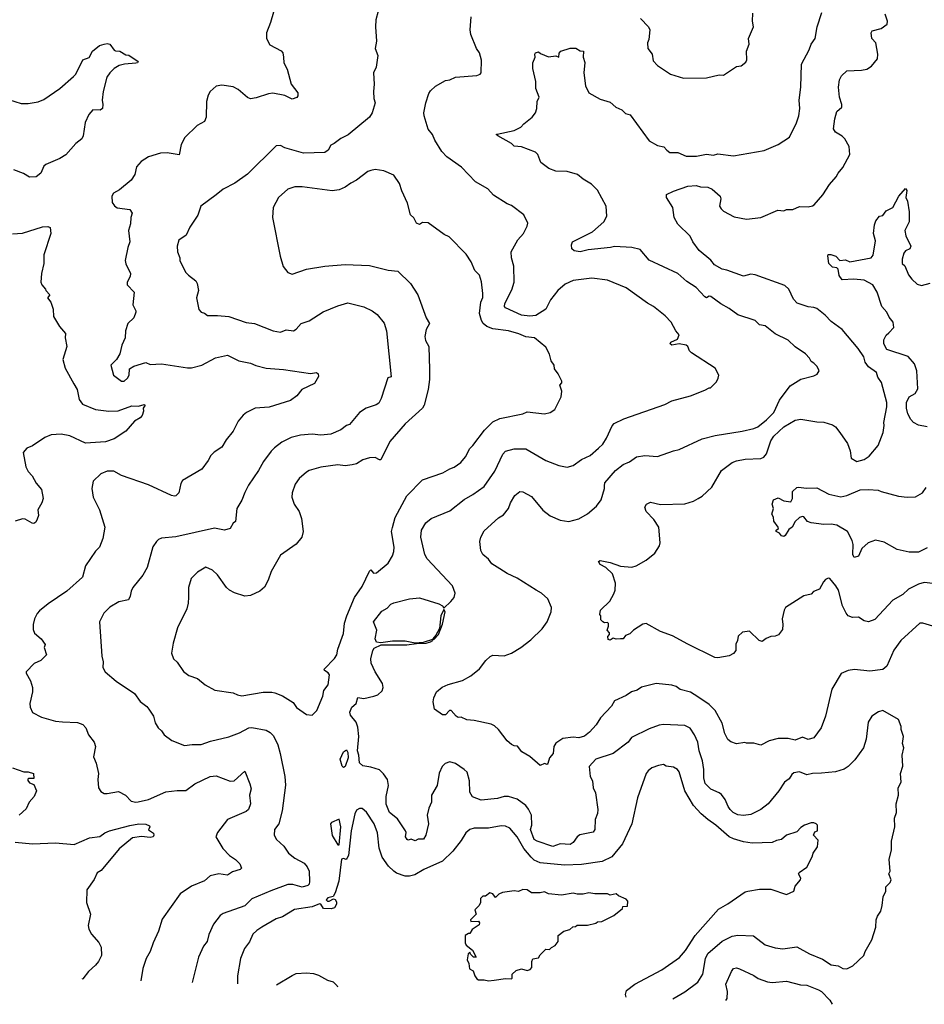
# Model space of a CAD drawing. Extents: x 1603745 to 1745082, y 385868 to 533966.
# Tile 214 of 256: x 1668096 to 1674405, y 387526 to 394396. Entities that reach past the tile are written whole.
import ezdxf

# ---------------------------------------------------------------- set-up
doc = ezdxf.new("R2010")
doc.units = 0

msp = doc.modelspace()

# ---------------------------------------------------------------- linework, layer by layer
at = {"layer": '0CON20XD'}
for points in [[(1669883.3, 394505), (1669846.2, 394375), (1669816.7, 394305), (1669816.7, 394265), (1669840.5, 394220.5), (1669919.3, 394179.3), (1669930, 394165), (1669936.2, 394135), (1669938.8, 394095), (1669960.9, 394050.9), (1669989.4, 393945), (1670036.2, 393885), (1670036.4, 393863.6), (1670028.3, 393851.7), (1669995, 393842), (1669945, 393865.7), (1669862.2, 393882.2), (1669831.8, 393878.2), (1669745, 393849.4), (1669705, 393844.5), (1669685, 393853.6), (1669619.2, 393909.2), (1669585, 393927.3), (1669505, 393938.8), (1669467, 393933), (1669424.8, 393895.2), (1669410.2, 393869.8), (1669399.3, 393825), (1669396.5, 393715), (1669385.8, 393684.2), (1669332.7, 393657.3), (1669247, 393573), (1669222.5, 393525), (1669207.1, 393452.9), (1669125, 393465.7), (1669076.8, 393463.2), (1668995, 393438.6), (1668943.4, 393406.6), (1668911.1, 393368.9), (1668899.2, 393315), (1668872.5, 393275), (1668792.3, 393207.7), (1668750, 393185), (1668737.5, 393165), (1668740.7, 393120.7), (1668757, 393097), (1668775, 393083.3), (1668865, 393071.2), (1668881.2, 393045), (1668872, 393015), (1668869.7, 392970.3), (1668855.7, 392925), (1668864.4, 392845), (1668850, 392805), (1668831.1, 392715), (1668835, 392693.3), (1668867.5, 392625), (1668865.8, 392604.2), (1668845.8, 392565), (1668845.8, 392545.8), (1668893.8, 392495), (1668885.9, 392405.9), (1668906.2, 392365), (1668906.1, 392353.9), (1668892.5, 392315), (1668850, 392275), (1668834, 392225), (1668832, 392175), (1668808, 392125), (1668793.8, 392065), (1668772, 392025), (1668732, 391985), (1668751.2, 391915), (1668805, 391874.2), (1668825, 391874.2), (1668848, 391895), (1668860, 391915), (1668860.7, 391959.3), (1668892.7, 391977.3), (1668975, 392004.2), (1669005, 391990), (1669085, 391994.2), (1669265, 391965.8), (1669295, 391965.8), (1669365, 391984.3), (1669462.6, 392037.4), (1669545, 392055.5), (1669625, 392015.6), (1669705, 391999.4), (1669741.7, 391981.7), (1669815, 391964.3), (1669935, 391955.6), (1670125, 391928), (1670165, 391934), (1670177.5, 391925), (1670179.4, 391905), (1670151.7, 391858.3), (1670063.3, 391815), (1670027.7, 391772.3), (1669985, 391739.2), (1669835, 391693.1), (1669737.5, 391685), (1669678.8, 391655), (1669654.6, 391635.4), (1669620, 391595), (1669585, 391523.8), (1669535.8, 391465), (1669505, 391413.3), (1669452.1, 391377.9), (1669428.8, 391355), (1669410.5, 391319.5), (1669365, 391260), (1669230.5, 391179.5), (1669219.5, 391160.5), (1669206.2, 391095), (1669185, 391073.3), (1669175, 391070), (1669155, 391076.2), (1668995, 391149.4), (1668805, 391214.3), (1668752.5, 391245), (1668705, 391245.6), (1668662.4, 391227.6), (1668608.8, 391175), (1668600, 391125), (1668607.5, 391065), (1668652.9, 390975)], [(1670595.6, 394454.4), (1670580, 394395), (1670578.1, 394345), (1670584.1, 394245.9), (1670576.2, 394195), (1670593.3, 394145), (1670581.2, 394065), (1670563.9, 394023.9), (1670568.6, 393945), (1670562.5, 393895), (1670566.2, 393845), (1670576, 393815), (1670554.4, 393745.6), (1670536, 393715), (1670386.9, 393593.1), (1670335, 393567.5), (1670288.8, 393531.2), (1670265, 393521.2), (1670247.1, 393485), (1670225, 393470), (1670075, 393464.3), (1669945, 393500.8), (1669915, 393518.6), (1669885, 393514.4), (1669685, 393318.6), (1669596.2, 393255), (1669515, 393214), (1669465.5, 393174.5), (1669358.8, 393095), (1669337.7, 393032.3), (1669281.7, 392948.3), (1669257, 392893), (1669205, 392857.5), (1669193.3, 392815), (1669196.2, 392775), (1669213.3, 392735), (1669212.5, 392715), (1669253.3, 392635), (1669272.3, 392612.3), (1669323.9, 392573.9), (1669334.1, 392554.1), (1669343.3, 392505), (1669328.8, 392455), (1669345, 392372.5), (1669362.5, 392355), (1669385, 392347.5), (1669405, 392331.2), (1669475, 392332), (1669555, 392324), (1669675, 392282.9), (1669732.5, 392275), (1669864.4, 392224.4), (1669915, 392215.8), (1669955, 392232), (1670005, 392225.8), (1670025, 392236), (1670060, 392275), (1670115, 392294), (1670213.3, 392356.7), (1670315, 392399.4), (1670385, 392419.4), (1670495, 392393.1), (1670554.5, 392364.5), (1670588, 392338), (1670637.9, 392277.9), (1670653.9, 392225), (1670685.8, 391904.2), (1670662.3, 391897.7), (1670617.8, 391752.2), (1670600.2, 391719.7), (1670582.1, 391707.9), (1670513.3, 391685), (1670465.9, 391654.1), (1670395, 391570), (1670375, 391563.8), (1670335.4, 391534.6), (1670265, 391504.4), (1670195, 391497.5), (1670135, 391504.3), (1670055, 391497.5), (1669989.3, 391479.3), (1669925, 391447.5), (1669872.6, 391407.4), (1669848.8, 391385), (1669797, 391313), (1669760.9, 391249.1), (1669691.3, 391148.7), (1669665, 391096.7), (1669645, 391043.3), (1669610.8, 390985), (1669600, 390895), (1669585, 390882.5), (1669564.2, 390845.8), (1669525, 390834.2), (1669455, 390847.1), (1669185, 390786.9), (1669085, 390777.1), (1669065, 390768.8), (1669048.8, 390755), (1669023.4, 390716.6), (1668985.7, 390574.3), (1668955, 390520), (1668883.8, 390435), (1668872.5, 390407.5), (1668867, 390373), (1668855, 390348.8), (1668786.8, 390333.2), (1668725, 390297.5), (1668682, 390255), (1668652.5, 390195), (1668668.1, 389955), (1668678.6, 389915), (1668676.2, 389875), (1668691.2, 389845), (1668769.7, 389779.7), (1668896, 389695), (1668935, 389638.8), (1668982.7, 389602.7), (1668996.2, 389585), (1669028.8, 389535), (1669040.5, 389490.5), (1669061.2, 389455), (1669084.3, 389434.3), (1669103.3, 389405), (1669155.8, 389365.8), (1669245, 389330.6), (1669298.3, 389338.3), (1669361.7, 389338.3), (1669427.4, 389362.6), (1669555, 389391.9), (1669629.3, 389420.7), (1669695, 389454.3), (1669715, 389457.1), (1669815, 389438.1), (1669842.4, 389422.4), (1669865, 389400), (1669895.7, 389335), (1669911.4, 389275), (1669944.5, 389115), (1669950, 389055), (1669925.7, 388875), (1669902.5, 388785), (1669873.1, 388745), (1669870, 388705), (1669886, 388675), (1669938.6, 388628.6), (1669969.5, 388579.5), (1670014, 388545), (1670079.5, 388509.5), (1670101.1, 388485), (1670115.6, 388455), (1670116.8, 388383.2), (1670114, 388365), (1670105.3, 388354.7), (1670065, 388344), (1670001.3, 388361.3), (1669965, 388362.7), (1669847.6, 388317.6), (1669715, 388260.5), (1669665, 388212.9), (1669515, 388159.4), (1669495, 388146), (1669447.5, 388085), (1669415, 388012.5), (1669402.9, 387965), (1669378.9, 387931.1), (1669343.1, 387855), (1669299, 387678.4)], [(1672651.4, 387564.8), (1672735, 387612.7), (1672825, 387679.2), (1672860.5, 387735), (1672878, 387845), (1672895, 387879.4), (1672995, 387966.9), (1673065, 388000.5), (1673105, 388007.8), (1673214.5, 388004.5), (1673295, 387940.6), (1673365, 387918.6), (1673418.3, 387911.7), (1673515, 387926.4), (1673605, 387876.9), (1673695, 387840.6), (1673755, 387801.1), (1673804.1, 387794.1), (1673835.9, 387775.9), (1673865, 387773.8), (1673906.1, 387793.9), (1673982.5, 387865), (1673993.3, 387895), (1674038.8, 387975), (1674066.2, 388065), (1674070, 388115), (1674079.3, 388140.7), (1674102.5, 388175), (1674110, 388215), (1674118.8, 388275), (1674136.2, 388315), (1674136.7, 388345), (1674166.7, 388375), (1674173.8, 388395), (1674156.7, 388435), (1674166.7, 388455), (1674160, 388535), (1674176.1, 388603.9), (1674176.7, 388665), (1674198.8, 388765), (1674196.2, 388825), (1674211.2, 388865), (1674208.8, 388925), (1674226.1, 388983.9), (1674223.3, 389035), (1674243.8, 389075), (1674240, 389135), (1674256.1, 389186.1), (1674251.2, 389265), (1674262.5, 389315), (1674253.3, 389345), (1674260, 389395), (1674243.9, 389443.9), (1674243.8, 389465), (1674223.9, 389513.9), (1674115.8, 389575.8), (1674085, 389566), (1674040, 389535), (1674014, 389495), (1674000, 389375), (1673980.8, 389315), (1673919.4, 389230.6), (1673875, 389186), (1673845, 389166.2), (1673785, 389146.9), (1673689.1, 389139.1), (1673625, 389136.5), (1673585, 389126.5), (1673535, 389148.1), (1673495, 389140), (1673480.9, 389129.1), (1673462.1, 389097.9), (1673430, 389075), (1673390, 389015), (1673315.8, 388925), (1673265.8, 388884.2), (1673195, 388849.5), (1673145, 388843.8), (1673105, 388847.7), (1673070.8, 388865), (1673050.6, 388885), (1673036.5, 388905), (1673017.3, 388955), (1672989.9, 388989.9), (1672975, 389002.2), (1672916, 389026), (1672877.1, 389067.1), (1672866.2, 389105), (1672867.7, 389165), (1672858.5, 389225), (1672834.6, 389295), (1672825.4, 389355), (1672803.3, 389405), (1672771.5, 389451.5), (1672735, 389471.5), (1672585, 389478.9), (1672555, 389474.4), (1672485, 389447.8), (1672363.7, 389386.3), (1672338.6, 389355), (1672235.7, 389275), (1672113.3, 389236.7), (1672068, 389185), (1672074.2, 389115), (1672090, 389085), (1672096, 389035), (1672111.2, 389001.2), (1672128.1, 388885), (1672125, 388857.5), (1672108.6, 388815), (1672106.5, 388745), (1672094.4, 388725.6), (1672002.9, 388707.1), (1671984, 388695), (1671956.9, 388655), (1671935, 388639.6), (1671865.3, 388644.7), (1671815, 388627.5), (1671704, 388665), (1671685, 388675.8), (1671658.1, 388745), (1671668.5, 388775), (1671664.6, 388845), (1671645, 388886.9), (1671625, 388912.7), (1671565, 388957.8), (1671505, 388974.5), (1671475, 388975.4), (1671428.6, 388961.4), (1671315, 388950.5), (1671254, 388974), (1671234.4, 389005), (1671234, 389085), (1671216, 389145), (1671196.7, 389165), (1671135.5, 389205.5), (1671095, 389217.5), (1671062.5, 389205), (1671041.2, 389185), (1671021.7, 389138.3), (1671006.9, 389053.1), (1670967.1, 388985), (1670968.1, 388935), (1670948.6, 388895), (1670938.6, 388845), (1670946.5, 388785), (1670927.5, 388705), (1670912, 388678), (1670875, 388676.7), (1670855, 388666.7), (1670825, 388677.5), (1670805, 388670), (1670797.5, 388675), (1670787.5, 388695), (1670791.2, 388725), (1670786.2, 388735), (1670730.5, 388820.5), (1670674.7, 388865), (1670652.4, 388922.4), (1670650.9, 388975), (1670666.9, 389053.1), (1670660, 389095), (1670633.7, 389133.7), (1670605, 389160.8), (1670545, 389180), (1670489.1, 389189.1), (1670465, 389211.2), (1670460.4, 389265), (1670450.9, 389295), (1670461.5, 389395), (1670455, 389460), (1670443.6, 389493.6), (1670403.6, 389543.6), (1670399.5, 389565), (1670411.7, 389598.3), (1670442, 389625), (1670455, 389666.2), (1670495, 389658.9), (1670565.4, 389674.6), (1670594, 389685), (1670625, 389712.5), (1670630.8, 389735), (1670626, 389765), (1670574.5, 389844.5), (1670548.2, 389905), (1670545.6, 389935), (1670558.9, 389995), (1670568.3, 390011.7), (1670617.1, 390032.9), (1670795, 390033.5), (1670863.4, 390043.4), (1670930, 390045), (1670961.2, 390055), (1670976.2, 390065), (1670975, 390070), (1670909.5, 390050.5), (1670855, 390045.6), (1670785, 390060), (1670695, 390059.4), (1670615, 390046.9), (1670585, 390052.5), (1670574.4, 390075), (1670586.9, 390136.9), (1670563.8, 390195), (1670621.2, 390268.8), (1670659.8, 390290.2), (1670683.6, 390316.4), (1670704.2, 390325.8), (1670815, 390355.5), (1670885, 390362.9), (1671019.3, 390319.3), (1671044, 390305), (1671055, 390290), (1671103.8, 390335), (1671126.2, 390365), (1671133.8, 390395), (1671114, 390445), (1670938.1, 390635), (1670920.6, 390665), (1670913.4, 390693.4), (1670892.5, 390785), (1670898.6, 390835), (1670928, 390885), (1670965, 390914.2), (1671095, 390968.6), (1671195, 391047.1), (1671257, 391083), (1671335, 391139.4), (1671410.5, 391245), (1671466.2, 391365), (1671485, 391386.2), (1671545, 391402.5), (1671625, 391401.9), (1671765, 391320.8), (1671855, 391284.3), (1671915, 391274.3), (1671955, 391284.3), (1672013.6, 391326.4), (1672075, 391355.7), (1672133.7, 391406.3), (1672162.9, 391435), (1672189.4, 391475), (1672227.3, 391562.7), (1672242.7, 391577.3), (1672309.8, 391610.2), (1672595, 391710), (1672645, 391736), (1672775, 391772), (1672875, 391810), (1672905, 391827.5), (1672915, 391827.5), (1672955, 391870), (1672966.4, 391893.6), (1672972.5, 391915), (1672947.5, 391965), (1672781.7, 392071.7), (1672767.5, 392085), (1672756.7, 392115), (1672743.3, 392125), (1672695.9, 392134.1), (1672645, 392124), (1672633.6, 392133.6), (1672636.7, 392145), (1672682.7, 392167.3), (1672696.1, 392196.1), (1672671.2, 392225), (1672638.8, 392285), (1672598.3, 392328.3), (1672515.5, 392395.5), (1672475, 392418), (1672325, 392524), (1672195, 392577.1), (1672086.8, 392593.2), (1671955, 392575.6), (1671900.2, 392549.8), (1671849.2, 392505), (1671798.9, 392441.1), (1671764.4, 392375), (1671695, 392332), (1671652.7, 392327.3), (1671596.2, 392335), (1671485, 392384.4), (1671478.1, 392395), (1671480, 392415), (1671528.1, 392511.9), (1671543.4, 392565), (1671542.1, 392675), (1671525.5, 392735), (1671524.5, 392775), (1671569.6, 392860.4), (1671608.6, 392905), (1671636, 392955), (1671638.8, 392975), (1671611.2, 393035), (1671525, 393098.8), (1671495, 393110), (1671400.9, 393170.9), (1671361.2, 393215), (1671275, 393263.3), (1671176.2, 393366.2), (1671075, 393438), (1671040.8, 393475), (1670991.4, 393555), (1670975.7, 393595), (1670945, 393632.5), (1670917.3, 393725), (1670914.6, 393745), (1670927.7, 393815), (1670950, 393880), (1670960.6, 393899.4), (1670995, 393930.8), (1671065, 393971.2), (1671095, 393976.2), (1671135, 393994), (1671285, 394006.7), (1671306.7, 394015), (1671313.3, 394025), (1671316.4, 394113.6), (1671302, 394165), (1671282, 394195), (1671241.3, 394291.3), (1671237.1, 394325), (1671244.4, 394415)], [(1674464.5, 390164.5), (1674395, 390186), (1674375, 390184), (1674240.8, 390065), (1674192.6, 389997.4), (1674144.2, 389885), (1674115, 389861.4), (1674025, 389850), (1673917.7, 389862.3), (1673874.2, 389855.8), (1673825, 389833.8), (1673760.8, 389725), (1673715.8, 389535), (1673685.8, 389455), (1673635.5, 389384.5), (1673595, 389372.5), (1673555, 389389.2), (1673505, 389368.6), (1673455, 389379.2), (1673385, 389380), (1673322.5, 389365), (1673265, 389334), (1673215, 389348.8), (1673165, 389347.5), (1673152.5, 389352.5), (1673095, 389343.3), (1673055, 389356.2), (1673035, 389373.3), (1673014.5, 389414.5), (1672995, 389486.2), (1672945.4, 389575.4), (1672905, 389616.7), (1672825, 389671.1), (1672775, 389703.5), (1672701.2, 389721.2), (1672675, 389742.5), (1672645, 389752.9), (1672535, 389764.2), (1672432.4, 389737.6), (1672402.4, 389717.6), (1672363.2, 389706.8), (1672325, 389680), (1672245, 389643.8), (1672224, 389605), (1672145.7, 389524.3), (1672116.2, 389475), (1672070.8, 389425), (1672035, 389397.1), (1671995, 389384), (1671955, 389388.6), (1671885, 389381.4), (1671835, 389347.5), (1671821.2, 389325), (1671816.9, 389275), (1671790, 389245), (1671780, 389205), (1671775, 389200), (1671755, 389206.7), (1671725, 389191.2), (1671654.1, 389254.1), (1671597.3, 389287.3), (1671567.1, 389327.1), (1671545, 389328.8), (1671525, 389338.8), (1671496.7, 389365), (1671435, 389442), (1671408, 389468), (1671385, 389480), (1671265, 389505.7), (1671215, 389510), (1671175, 389528.8), (1671155, 389526.7), (1671140, 389535), (1671105, 389576.7), (1671093.9, 389576.1), (1671065, 389546.2), (1671045, 389546.2), (1670990, 389585), (1670980, 389635), (1670983.3, 389665), (1671003.6, 389706.4), (1671041.3, 389738.7), (1671085, 389757.5), (1671184.4, 389785.6), (1671241.7, 389818.3), (1671303.6, 389866.4), (1671346.2, 389925), (1671376.8, 389953.2), (1671395, 389960.8), (1671475, 389957.1), (1671525.5, 389974.5), (1671592, 390015), (1671661.1, 390068.9), (1671739.2, 390145), (1671775.7, 390195), (1671802.9, 390265), (1671805.7, 390295), (1671778.8, 390355), (1671735, 390393.3), (1671697.5, 390415), (1671565, 390498), (1671495, 390530.8), (1671443.4, 390563.4), (1671389.7, 390599.7), (1671365, 390631.2), (1671325, 390663.3), (1671311.7, 390691.7), (1671305.9, 390754.1), (1671312.9, 390785), (1671335, 390830), (1671435, 390918.8), (1671469.7, 390940.3), (1671506, 390985), (1671520, 391025), (1671548.6, 391075), (1671585, 391102.9), (1671605, 391102.5), (1671665, 391068), (1671744.5, 390974.5), (1671794.5, 390934.5), (1671865, 390902.5), (1671925, 390894.2), (1671995, 390912.5), (1672055, 390947.5), (1672119.7, 391000.3), (1672151.2, 391045), (1672175.5, 391124.5), (1672174.3, 391144.3), (1672176, 391165), (1672250.9, 391249.1), (1672305, 391291.4), (1672349.3, 391310.7), (1672397.5, 391345), (1672455, 391356), (1672545, 391348), (1672655, 391388), (1672695, 391396), (1672855, 391470.6), (1672945.6, 391494.4), (1673135, 391525.6), (1673215, 391543.1), (1673245, 391555.6), (1673305, 391603.5), (1673354.6, 391655), (1673395, 391740.6), (1673469.2, 391840.8), (1673545, 391886.7), (1673635, 391910), (1673657.7, 391922.3), (1673672.5, 391945), (1673656.7, 391975), (1673635, 391998.8), (1673615, 392010), (1673603.8, 392035), (1673576.2, 392065), (1673505, 392113.8), (1673455, 392160), (1673365, 392204), (1673295, 392258.8), (1673255, 392266.2), (1673225, 392296.2), (1673105, 392335.8), (1673045, 392380.8), (1672985, 392412.5), (1672916.7, 392465), (1672905, 392466), (1672885, 392456), (1672875, 392461.4), (1672815, 392526.9), (1672747.8, 392567.8), (1672685, 392624.2), (1672485, 392717.1), (1672422.4, 392792.4), (1672365, 392806.2), (1672243.6, 392813.6), (1672215.4, 392805.4), (1672061.1, 392788.9), (1672005, 392775.8), (1671962, 392782), (1671946.4, 392796.4), (1671943.3, 392825), (1671951.2, 392845), (1672092, 392915), (1672170.8, 392985), (1672191.2, 393025), (1672185.8, 393095), (1672125.5, 393205.5), (1672085, 393249.2), (1672025, 393284), (1671986.6, 393316.6), (1671914.2, 393335.8), (1671835, 393339.2), (1671787.3, 393357.3), (1671729.5, 393399.5), (1671710, 393455), (1671692.3, 393472.3), (1671595, 393508), (1671545, 393513.3), (1671525, 393532.5), (1671430, 393585), (1671420, 393595), (1671425, 393597.5), (1671545, 393622.5), (1671590, 393645), (1671611.4, 393668.6), (1671670, 393715), (1671693.3, 393745), (1671703.6, 393776.4), (1671704, 393825), (1671718, 393855), (1671696.2, 393915), (1671695.7, 393965), (1671674.4, 394055), (1671674.2, 394095.8), (1671690, 394135), (1671687.5, 394155), (1671692.5, 394165), (1671715, 394172.5), (1671729.3, 394159.3), (1671785, 394136.7), (1671835, 394142.5), (1671855, 394133.3), (1671858.3, 394161.7), (1671870, 394175), (1671935, 394196.7), (1671975, 394197.5), (1672005, 394177.5), (1672027.5, 394175), (1672026.2, 394135), (1672037.3, 394097.3), (1672030, 394025), (1672041.2, 393935), (1672065.8, 393885.8), (1672145, 393840), (1672215, 393821.2), (1672254.3, 393784.3), (1672295, 393766), (1672322.1, 393742.1), (1672352.5, 393732.5), (1672485, 393550), (1672545, 393517.5), (1672588.3, 393508.3), (1672610, 393485), (1672630, 393470), (1672685, 393470), (1672745, 393444.3), (1672815.7, 393444.3), (1672885, 393457.5), (1672935, 393451.4), (1672965, 393460), (1673075, 393446.2), (1673287, 393483), (1673385.9, 393524.1), (1673464.2, 393575.8), (1673513.8, 393675), (1673530, 393725), (1673536, 393775), (1673532, 393835), (1673544.2, 393925), (1673547.5, 394085), (1673601.2, 394185), (1673616.2, 394225), (1673643.8, 394265), (1673658, 394345), (1673691.2, 394445)], [(1674465, 390460.8), (1674405, 390469.2), (1674365, 390457.5), (1674295, 390423.1), (1674255.4, 390384.6), (1674185, 390344.3), (1674060.3, 390209.7), (1674015, 390193.8), (1673985, 390200.8), (1673945, 390227.5), (1673904.2, 390224.2), (1673875, 390236), (1673859.2, 390255), (1673834.4, 390305), (1673807.1, 390415), (1673787.5, 390445), (1673745.7, 390495.7), (1673735, 390500), (1673715, 390490), (1673702.5, 390472.5), (1673675, 390421.2), (1673632.5, 390405), (1673615, 390387.5), (1673565, 390376), (1673438, 390295), (1673427.5, 390275), (1673414, 390215), (1673418.8, 390175), (1673415, 390140), (1673387.3, 390102.7), (1673365, 390093.8), (1673335, 390092.5), (1673301.7, 390078.3), (1673275, 390056.7), (1673253.3, 390065), (1673185, 390130), (1673136.7, 390123.3), (1673106.7, 390095), (1673102.5, 390065), (1673090.7, 390039.3), (1673090, 389995), (1673075, 389972.5), (1673045, 389957.5), (1672965, 389943.3), (1672945, 389946.2), (1672755, 390037.5), (1672647.7, 390097.7), (1672565, 390126.2), (1672465, 390183.3), (1672441.7, 390178.3), (1672376.7, 390135), (1672350.5, 390109.5), (1672322, 390098), (1672305, 390076.7), (1672285, 390076.7), (1672255, 390073.8), (1672235, 390080), (1672215, 390067.5), (1672200.7, 390070.7), (1672198.3, 390091.7), (1672210, 390105), (1672208.3, 390118.3), (1672192.5, 390135), (1672202.5, 390165), (1672201.7, 390181.7), (1672195, 390190), (1672175, 390187.5), (1672163.3, 390193.3), (1672148.3, 390208.3), (1672150, 390235), (1672142.5, 390245), (1672146.7, 390275), (1672211.3, 390338.7), (1672240.6, 390389.4), (1672248.6, 390415), (1672250.6, 390465), (1672230, 390530), (1672184.4, 390574.4), (1672143.8, 390595), (1672132.5, 390615), (1672145, 390622.5), (1672215, 390607.5), (1672285, 390582.5), (1672365, 390575.8), (1672395, 390584), (1672465, 390624.2), (1672525, 390673.8), (1672558, 390725), (1672562.5, 390745), (1672553.8, 390855), (1672518.3, 390908.3), (1672466, 390965), (1672456.7, 390995), (1672466.7, 391015), (1672495, 391030), (1672565, 391013.1), (1672735, 391018.6), (1672795, 391035.8), (1672826.7, 391055), (1672855, 391070), (1672922.5, 391135), (1672990.2, 391249.8), (1673065.8, 391305), (1673095, 391317.9), (1673155, 391330), (1673265, 391333.5), (1673286, 391344), (1673305, 391365.8), (1673333.7, 391456.3), (1673355, 391490), (1673425, 391555.5), (1673505, 391600.6), (1673545, 391609.2), (1673655, 391588.8), (1673705, 391588), (1673765, 391568.8), (1673785, 391553.8), (1673816, 391515), (1673868.3, 391438.3), (1673887, 391387), (1673896, 391336), (1673935, 391313.8), (1673985, 391326.7), (1674020.5, 391349.5), (1674084.3, 391425.7), (1674119.2, 391515), (1674124.2, 391565), (1674122.5, 391585), (1674143.3, 391695), (1674143.3, 391725), (1674106.7, 391865), (1674082, 391902), (1674071.4, 391935), (1674015, 391973.5), (1673992.7, 392005), (1673982.8, 392042.8), (1673942.6, 392102.6), (1673832, 392235), (1673755, 392290.6), (1673712.9, 392335), (1673655, 392380), (1673635, 392388.1), (1673595, 392391.1), (1673518.7, 392418.7), (1673492.5, 392445), (1673460, 392515), (1673431.4, 392541.4), (1673225, 392614.4), (1673195, 392619.5), (1673145, 392606.9), (1673027.7, 392647.7), (1672995, 392655.6), (1672940.8, 392685), (1672917, 392717), (1672835.7, 392785), (1672791.2, 392845), (1672771.2, 392885), (1672685, 392970), (1672660.8, 393015), (1672650, 393085), (1672606.2, 393155), (1672607.5, 393175), (1672655, 393199.2), (1672755, 393234.4), (1672815, 393238.8), (1672845, 393228.8), (1672895, 393226), (1672925, 393214), (1672981.2, 393165), (1672985.9, 393145.9), (1672977.5, 393095), (1672987.5, 393075), (1673005, 393059.2), (1673079.7, 393019.7), (1673165, 393004.4), (1673265.6, 393014.4), (1673383.6, 393066.4), (1673425, 393061.2), (1673445, 393071.2), (1673487.9, 393072.1), (1673535, 393093.3), (1673595, 393090), (1673625, 393096.2), (1673636.7, 393105), (1673697.4, 393172.6), (1673744.2, 393245), (1673790.7, 393299.3), (1673803.1, 393325), (1673836, 393364), (1673886.7, 393455), (1673880.3, 393510.3), (1673851.2, 393565), (1673833, 393583), (1673785, 393610), (1673770.8, 393635), (1673780, 393705), (1673793.8, 393755), (1673830, 393785), (1673830, 393805), (1673814.1, 393854.1), (1673806, 393925), (1673814.2, 393975.8), (1673827.5, 394005), (1673865, 394038), (1673967, 394043), (1674005, 394051.2), (1674037.7, 394072.3), (1674078.1, 394121.9), (1674082, 394155), (1674066, 394235), (1674040, 394265), (1674033.3, 394305), (1674042.5, 394317.5), (1674105, 394334.4), (1674145.6, 394365), (1674147.8, 394385), (1674131.2, 394435)], [(1672425, 394403.8), (1672482, 394345), (1672490, 394325), (1672483, 394257), (1672473.8, 394235), (1672477.5, 394195), (1672505.9, 394155.9), (1672515, 394107.5), (1672545, 394076.7), (1672635, 394016.2), (1672725, 393988.8), (1672885, 393989.2), (1672975, 394010), (1673005, 394007.5), (1673095, 394070), (1673127, 394073), (1673160.7, 394099.3), (1673168, 394115), (1673163.9, 394176.1), (1673183.3, 394225), (1673178.8, 394265), (1673213.3, 394345), (1673206, 394385), (1673208.3, 394441.7)], [(1667972.4, 393852.4), (1668105, 393811.5), (1668155, 393810.6), (1668225, 393821.4), (1668265, 393838.6), (1668375, 393915.6), (1668471.7, 393998.3), (1668486.9, 394015), (1668535, 394116.7), (1668579.2, 394130.8), (1668604.1, 394175.9), (1668653.5, 394216.5), (1668685, 394225.5), (1668705, 394229.6), (1668725.5, 394225.5), (1668755, 394183.3), (1668765, 394177.5), (1668795, 394176.7), (1668835, 394151.2), (1668857.7, 394147.7), (1668922.5, 394105), (1668917.5, 394095), (1668905, 394091.2), (1668825.7, 394085.7), (1668788.8, 394075), (1668755, 394055.6), (1668723.5, 394025), (1668704.5, 393995), (1668676.9, 393895), (1668670, 393835), (1668676.1, 393803.9), (1668673.6, 393776.4), (1668656.1, 393763.9), (1668605, 393766.7), (1668578.8, 393735), (1668552, 393678), (1668537.5, 393585), (1668528.8, 393565), (1668487.9, 393532.1), (1668416.9, 393453.1), (1668375, 393427.1), (1668277.5, 393385), (1668265, 393372.5), (1668244.1, 393325.9), (1668211.7, 393298.3), (1668165, 393296), (1668122.7, 393322.7), (1668055, 393347.5)], [(1670135, 389543.3), (1670168.8, 389575), (1670210, 389675), (1670216, 389715), (1670247.1, 389755), (1670256.2, 389825), (1670247.9, 389837.9), (1670221.2, 389855), (1670220, 389865), (1670291.1, 389938.9), (1670307.1, 389965), (1670315.6, 390004.4), (1670355, 390112.5), (1670362.2, 390185), (1670377.5, 390235), (1670430, 390365), (1670485, 390440), (1670535, 390547.5), (1670545, 390557.5), (1670563, 390533), (1670585, 390536), (1670665.7, 390604.3), (1670695.8, 390654.2), (1670705.8, 390685), (1670707.5, 390715), (1670690, 390825), (1670695, 390852.5), (1670715, 390921.2), (1670795.6, 391074.4), (1670905, 391186), (1671046.6, 391233.4), (1671095, 391262.5), (1671126.4, 391273.6), (1671172, 391305), (1671205, 391346.2), (1671235, 391404), (1671257.1, 391425), (1671337.6, 391532.4), (1671395, 391590.8), (1671445, 391612.5), (1671605, 391645.7), (1671635, 391658.6), (1671755, 391646.7), (1671795.9, 391654.1), (1671827.5, 391675), (1671872.5, 391765), (1671877, 391803), (1671862.5, 391845), (1671877, 391863), (1671877, 391873), (1671852.5, 391925), (1671825, 391960), (1671822.5, 391985), (1671802.5, 392015), (1671791.7, 392061.7), (1671765, 392110), (1671686.7, 392175), (1671625, 392183.8), (1671576.2, 392203.8), (1671505, 392225.8), (1671395, 392238.9), (1671355, 392255.6), (1671328.9, 392275), (1671316.6, 392296.6), (1671303.8, 392345), (1671311.9, 392425), (1671325, 392457.5), (1671327.1, 392485), (1671317.7, 392567.7), (1671302.3, 392612.3), (1671270, 392645), (1671243.8, 392705), (1671208.8, 392758.8), (1671090.5, 392880.5), (1671056.4, 392896.4), (1670945, 392977.5), (1670905, 392980), (1670885, 392967.5), (1670862.5, 392975), (1670843.8, 393013.8), (1670821.2, 393035), (1670800.8, 393115), (1670760.6, 393200.6), (1670745, 393253.3), (1670705, 393311.2), (1670635, 393340), (1670575, 393350), (1670545, 393343.3), (1670525, 393336.7), (1670444.4, 393275.6), (1670405, 393255.8), (1670365, 393226), (1670325, 393209.2), (1670275, 393201.9), (1670065, 393230), (1670015, 393229.2), (1669965, 393213.8), (1669901.2, 393155), (1669863.8, 393085), (1669860, 393015), (1669913.3, 392745), (1669933.9, 392673.9), (1669965, 392632.5), (1669995, 392621.2), (1670095, 392656), (1670223, 392677), (1670365, 392688.6), (1670535, 392679.4), (1670665, 392647.5), (1670732, 392642), (1670820.8, 392555), (1670872.5, 392475), (1670931.1, 392315), (1670954, 392275), (1670930.8, 392235), (1670922.2, 392185), (1670925, 392156.7), (1670950, 392115), (1670954.5, 391955), (1670953.5, 391885), (1670944.4, 391815), (1670916.5, 391705), (1670904.2, 391685), (1670783.9, 391576.1), (1670677.2, 391452.8), (1670615, 391323.8), (1670605, 391323.8), (1670575, 391341.2), (1670535, 391339.2), (1670488.8, 391325), (1670445, 391296.9), (1670415, 391288.9), (1670365, 391281.9), (1670315, 391290.6), (1670195, 391274.4), (1670115, 391250.6), (1670095, 391239.4), (1670044.3, 391195), (1670017.1, 391155), (1669995.7, 391095), (1669994.3, 391064.3), (1670010, 391015), (1670044, 390965), (1670062, 390915), (1670072, 390825), (1670063.8, 390785), (1670025, 390736.7), (1669915, 390658.8), (1669850, 390545), (1669828.8, 390485), (1669802.7, 390437.3), (1669770.8, 390409.2), (1669705, 390378.6), (1669665.8, 390374.2), (1669595, 390396.7), (1669559.2, 390415), (1669538.6, 390435), (1669475, 390521.2), (1669440, 390555), (1669395, 390576), (1669335, 390541.2), (1669292.4, 390497.6), (1669272.5, 390435), (1669273, 390367), (1669271.2, 390325), (1669261.2, 390285), (1669196.8, 390153.2), (1669166, 390045), (1669153.8, 389975), (1669167.5, 389935), (1669193.9, 389913.9), (1669238.3, 389848.3), (1669275, 389820), (1669335, 389800), (1669390, 389755), (1669457.1, 389717.1), (1669585, 389698.8), (1669615, 389684.2), (1669645, 389678.6), (1669795, 389702.5), (1669854.4, 389704.4), (1669875, 389698.6), (1669928, 389678), (1670002.1, 389632.1), (1670025.8, 389595.8), (1670095, 389548.8), (1670135, 389543.3)], [(1674425, 391554.3), (1674365, 391566.5), (1674328.6, 391585), (1674310.5, 391605), (1674290, 391645), (1674280, 391685), (1674280, 391725), (1674300, 391765), (1674342.2, 391787.8), (1674359.5, 391820.5), (1674353.3, 391945), (1674336.4, 391995), (1674292.9, 392045), (1674143.8, 392095), (1674123.8, 392135), (1674122.5, 392162.5), (1674139.2, 392195), (1674158.7, 392211.3), (1674191.7, 392248.3), (1674188, 392285), (1674160, 392320), (1674142.9, 392355), (1674107.8, 392395), (1674076.2, 392495), (1674045, 392546.2), (1673985, 392578), (1673913.9, 392586.1), (1673831.7, 392581.7), (1673810.5, 392610.5), (1673803.3, 392655), (1673795, 392663.3), (1673765, 392670), (1673740, 392695), (1673731.7, 392748.3), (1673735, 392756.2), (1673753.6, 392756.4), (1673787.5, 392745), (1673816.1, 392716.1), (1673855, 392720.6), (1673885, 392706.2), (1674035, 392734), (1674047.6, 392752.4), (1674063.6, 392853.6), (1674050, 392905), (1674058, 392965), (1674067.7, 392992.3), (1674092.5, 393025), (1674115, 393030), (1674138.8, 393061.2), (1674185.7, 393084.3), (1674226.7, 393165), (1674275, 393217.5), (1674282.5, 393205), (1674276.2, 393155), (1674288.3, 393128.3), (1674299.4, 393055), (1674299.4, 392985), (1674270, 392925), (1674276.8, 392886.8), (1674311.2, 392815), (1674305, 392797.5), (1674275, 392782.5), (1674262.3, 392767.7), (1674250, 392725), (1674250, 392695), (1674268.3, 392678.3), (1674294.5, 392614.5), (1674317.5, 392585), (1674355, 392550), (1674385, 392541.4), (1674445, 392557.5)], [(1668045, 392902), (1668115, 392906), (1668255, 392951.2), (1668293, 392953), (1668307.5, 392945), (1668313.3, 392905), (1668263.8, 392755), (1668263.3, 392695), (1668247.5, 392625), (1668243.3, 392563.3), (1668250, 392545), (1668276.7, 392515), (1668277.5, 392505), (1668306.7, 392475), (1668290, 392455), (1668312.5, 392425), (1668328.8, 392375), (1668331.2, 392325), (1668373.8, 392255), (1668416, 392205), (1668412, 392175), (1668423.8, 392115), (1668396.2, 392025), (1668413.8, 391965), (1668474.2, 391854.2), (1668497.5, 391815), (1668510.8, 391745), (1668533.1, 391713.1), (1668625, 391675.6), (1668716.6, 391663.4), (1668783.3, 391666.7), (1668878.8, 391701.2), (1668925, 391700), (1668965, 391710), (1668970, 391705), (1668957.5, 391685), (1668960, 391665), (1668950, 391635), (1668935, 391616.7), (1668895.8, 391594.2), (1668835, 391523.8), (1668755, 391471.9), (1668695, 391450.9), (1668555, 391440), (1668445, 391492.5), (1668385, 391504.6), (1668315, 391498.9), (1668270.7, 391479.3), (1668185, 391422), (1668146.2, 391405), (1668120, 391375), (1668138.6, 391275), (1668155, 391244), (1668183.6, 391213.6), (1668211.3, 391161.3), (1668246.8, 391116.8), (1668258.8, 391055), (1668251.2, 391025), (1668223.3, 390975), (1668226.1, 390936.1), (1668218.8, 390911.2), (1668209.2, 390890.8), (1668195, 390880), (1668181.7, 390881.7), (1668135, 390911.2), (1668115, 390913.8), (1668063.9, 390896.1)], [(1674425, 390709.6), (1674365, 390680.7), (1674299.6, 390679.6), (1674215, 390699.6), (1674125, 390750.4), (1674065, 390763.5), (1674014.3, 390745), (1673970, 390705), (1673945, 390653.3), (1673915, 390642.5), (1673906, 390665), (1673908, 390735), (1673901.1, 390761.1), (1673870, 390825), (1673795, 390868.9), (1673756.6, 390876.6), (1673705, 390873.3), (1673615, 390885.6), (1673591.2, 390895), (1673565, 390926.2), (1673555, 390928.8), (1673535, 390921.2), (1673503.8, 390895), (1673483.3, 390855), (1673461.1, 390838.9), (1673435, 390796.7), (1673425, 390790), (1673410, 390795), (1673395, 390812.5), (1673372.5, 390825), (1673372.5, 390835), (1673387.5, 390845), (1673386.2, 390855), (1673356.4, 390896.4), (1673353.3, 390925), (1673342.5, 390945), (1673352.5, 390985), (1673344, 391015), (1673354.2, 391045), (1673385, 391060), (1673425, 391038.8), (1673475, 391032), (1673485.8, 391055), (1673486, 391104), (1673515, 391132.5), (1673526.2, 391133.8), (1673585, 391126.7), (1673655, 391128.2), (1673740, 391085), (1673822.4, 391067.6), (1673865.3, 391074.7), (1673957.5, 391115), (1674015, 391118.5), (1674082.4, 391112.4), (1674103.7, 391103.7), (1674225, 391072), (1674285, 391064.2), (1674344.1, 391065.9), (1674392.5, 391095), (1674418.3, 391131.7)], [(1668652.9, 390975), (1668690, 390855), (1668675.8, 390775), (1668653.3, 390715), (1668625, 390687.5), (1668554, 390585), (1668533.3, 390505), (1668425, 390408), (1668295, 390320), (1668235, 390270), (1668217.7, 390252.3), (1668198.8, 390215), (1668188.6, 390175), (1668190.6, 390140.6), (1668200, 390115), (1668245, 390076.7), (1668272.5, 390035), (1668266.7, 390015), (1668282.5, 389965), (1668243.3, 389925), (1668197.5, 389902.5), (1668141.2, 389845), (1668141.2, 389835), (1668171.7, 389781.7), (1668186.2, 389735), (1668186.2, 389705), (1668167.5, 389625), (1668168.3, 389598.3), (1668185, 389562.5), (1668248.3, 389528.3), (1668345, 389501.2), (1668393.6, 389496.4), (1668498.3, 389491.7), (1668535, 389478.8), (1668556.2, 389455), (1668576, 389405), (1668616, 389355), (1668624.2, 389325), (1668611.2, 389251.2), (1668628.8, 389208.8), (1668646.1, 389136.1), (1668640, 389095), (1668645.6, 389035.6), (1668660.9, 389010.9), (1668685, 388997.5), (1668705, 388995.7), (1668785, 389010), (1668834.3, 388985), (1668872.9, 388942.9), (1668905, 388935.6), (1668922.1, 388937.9), (1668993.3, 388955), (1669115, 389007.1), (1669195, 389018), (1669255, 389017.5), (1669316.6, 389063.4), (1669425, 389115.8), (1669465, 389119.4), (1669563.2, 389083.2), (1669592.5, 389085), (1669665, 389152.5), (1669701.4, 389065), (1669711.2, 389028.8), (1669698, 388985), (1669704.4, 388925), (1669690.8, 388885), (1669675, 388870), (1669545.5, 388814.5), (1669476.2, 388725), (1669464, 388695), (1669511.9, 388611.9), (1669558, 388565), (1669602, 388535), (1669632, 388505), (1669643.8, 388475), (1669634.3, 388465.7), (1669580, 388450), (1669545, 388426), (1669485, 388435.6), (1669425, 388422.5), (1669385, 388387.5), (1669295, 388350.8), (1669215, 388296.7), (1669090.5, 388119.5), (1669064, 388035), (1669026.2, 387955), (1669006.2, 387895), (1668978.8, 387845), (1668953.8, 387775), (1668941.2, 387689)], [(1670985, 390072), (1671016.5, 390105), (1671045, 390177.5), (1671063.3, 390263.3), (1671055, 390280), (1671032.9, 390235), (1671022.9, 390147.1), (1670999.1, 390100.9), (1670977.5, 390075), (1670985, 390072)], [(1670355, 389178.8), (1670345, 389186.7), (1670332, 389235), (1670353.4, 389286.6), (1670375, 389301.2), (1670385, 389282.5), (1670386.4, 389245), (1670365, 389184), (1670355, 389178.8)], [(1672325.6, 387576.2), (1672320.8, 387595), (1672328.3, 387621.7), (1672386, 387665), (1672575, 387765.7), (1672697.7, 387852.3), (1672738.9, 387901.1), (1672807.5, 388005), (1672969.8, 388190.2), (1673035, 388226.9), (1673155, 388309.4), (1673173.8, 388316.2), (1673255, 388328.9), (1673335, 388329.4), (1673445, 388292.9), (1673493.9, 388316.1), (1673505, 388350), (1673542.5, 388395), (1673543.3, 388405), (1673526.7, 388435), (1673531.2, 388445), (1673585, 388482.5), (1673622.5, 388555), (1673629.3, 388580.7), (1673661.2, 388625), (1673665, 388670), (1673632.5, 388705), (1673641.7, 388728.3), (1673660, 388735), (1673660, 388775), (1673650, 388785), (1673635, 388792.5), (1673615, 388792.5), (1673570, 388775), (1673545, 388760), (1673515, 388728), (1673445, 388705.7), (1673410, 388675), (1673375, 388669.2), (1673345, 388654.3), (1673205, 388649.5), (1673145, 388658.5), (1673075, 388680), (1673042.9, 388695), (1672950.6, 388775), (1672894.7, 388814.7), (1672848.1, 388855), (1672795, 388913.1), (1672735, 389016), (1672695, 389146.7), (1672684.2, 389165), (1672655, 389180), (1672605, 389187.1), (1672585, 389199.2), (1672551.7, 389191.7), (1672503.8, 389175), (1672478, 389155), (1672465.8, 389135), (1672404.4, 388965.6), (1672364.4, 388785), (1672299.2, 388645), (1672225.3, 388554.7), (1672158, 388522), (1672015, 388500.4), (1671894.6, 388495.4), (1671725, 388513.3), (1671685, 388532.4), (1671662, 388552), (1671612.2, 388612.2), (1671564.7, 388695), (1671515, 388754.5), (1671485, 388767.8), (1671455, 388770.5), (1671366.4, 388753.6), (1671265.7, 388754.3), (1671235.6, 388744.4), (1671208, 388722), (1671175, 388668.8), (1671115.6, 388595), (1671045, 388524.3), (1670915, 388466.5), (1670850.8, 388429.2), (1670815, 388418.9), (1670785, 388418.8), (1670725, 388440), (1670705, 388453.5), (1670669.2, 388489.2), (1670623, 388553), (1670602.8, 388615), (1670591.4, 388721.4), (1670568.9, 388785), (1670515, 388865.8), (1670485, 388891.2), (1670465, 388892.5), (1670445, 388879.2), (1670432.5, 388855), (1670407, 388735), (1670387.9, 388565), (1670377, 388543), (1670373, 388537), (1670355, 388542.5), (1670341.2, 388538.8), (1670321.5, 388385), (1670296.8, 388303.2), (1670282.7, 388277.3), (1670245, 388267.9), (1670233.3, 388255), (1670243.3, 388245), (1670254.6, 388244.6), (1670285, 388261.2), (1670295, 388256), (1670305, 388240), (1670306, 388225), (1670290.5, 388199.5), (1670268, 388192), (1670215, 388193.6), (1670195, 388223.3), (1670185.7, 388225.7), (1670135, 388206.5), (1670012, 388188), (1669928.8, 388135), (1669885, 388122.9), (1669785, 388064.4), (1669748.9, 388041.1), (1669722.9, 388015), (1669698.2, 387961.8), (1669663.1, 387915), (1669635.6, 387845), (1669614.2, 387725), (1669614.9, 387669.1)], [(1668045, 389176), (1668125, 389147.5), (1668155, 389146.7), (1668192.5, 389135), (1668195, 389100), (1668158.3, 389101.7), (1668152.5, 389097.5), (1668153.3, 389086.7), (1668165, 389071.2), (1668195, 389060), (1668212, 389015), (1668197.1, 388975), (1668160.8, 388935), (1668141.4, 388888.6), (1668091.9, 388845)], [(1668065, 388658), (1668184.3, 388645.7), (1668345, 388652.2), (1668475, 388641.5), (1668583.8, 388686.2), (1668655, 388697.5), (1668688.7, 388721.3), (1668723.3, 388735), (1668865, 388773.5), (1668926, 388784), (1668975, 388782.1), (1669001.2, 388771.2), (1669004, 388765), (1668993.9, 388743.9), (1669028.8, 388718.8), (1669032, 388705), (1669026.2, 388695), (1669005, 388689.4), (1668945, 388695.8), (1668883.6, 388686.4), (1668790.5, 388609.5), (1668665, 388459.2), (1668636, 388444), (1668614.2, 388395.8), (1668564, 388325), (1668562, 388235), (1668589.2, 388155), (1668574.3, 388075), (1668578.8, 388048.8), (1668597.5, 388015), (1668648, 387958), (1668664.4, 387924.4), (1668665.7, 387865), (1668645.7, 387825), (1668625, 387798), (1668575, 387753.8), (1668535, 387704.2), (1668529.9, 387701.1)], [(1670325, 388637.5), (1670336.1, 388765), (1670325, 388816.7), (1670270, 388795), (1670263.3, 388785), (1670275, 388702.5), (1670315, 388637.5), (1670325, 388637.5)], [(1671365, 387690), (1671405, 387693.8), (1671485, 387706.7), (1671525, 387702.5), (1671531.7, 387708.3), (1671530, 387735), (1671558.3, 387761.7), (1671595, 387773.3), (1671635, 387762.5), (1671655, 387767.5), (1671667, 387783), (1671666.7, 387825), (1671675, 387842.5), (1671715, 387850), (1671725, 387870), (1671765, 387910), (1671791.7, 387908.3), (1671805, 387922.5), (1671830, 387935), (1671852.5, 387965), (1671852.5, 388005), (1671890, 388035), (1671931.7, 388048.3), (1671953, 388067), (1671971.7, 388068.3), (1671985, 388077.5), (1672055, 388077.5), (1672115, 388092.5), (1672125, 388100), (1672157, 388103), (1672240, 388145), (1672300, 388195), (1672301.7, 388208.3), (1672335, 388210), (1672337.5, 388245), (1672325, 388260), (1672271.7, 388281.7), (1672255, 388296.7), (1672215, 388287.5), (1672195, 388296.2), (1672106.1, 388296.1), (1672065, 388304), (1672025, 388293.8), (1671985, 388293.8), (1671955, 388301.2), (1671875, 388287.5), (1671785, 388296.7), (1671755, 388311.2), (1671725, 388302.5), (1671665, 388303.3), (1671635, 388323.3), (1671605, 388326.2), (1671575, 388312.5), (1671545, 388317.5), (1671463.6, 388306.4), (1671437, 388293), (1671415, 388270), (1671396.4, 388296.4), (1671375, 388302.5), (1671345, 388280), (1671325, 388280), (1671310, 388265), (1671310, 388235), (1671300, 388215), (1671270, 388185), (1671280, 388155), (1671240, 388115), (1671242.5, 388102.5), (1671295, 388106.7), (1671303.3, 388095), (1671300, 388080), (1671251.7, 388048.3), (1671235, 388020), (1671225, 388020), (1671203.3, 388005), (1671203.8, 387955), (1671209.3, 387939.3), (1671255, 387902.5), (1671280, 387855), (1671260, 387855), (1671240, 387875), (1671235, 387890), (1671223, 387877), (1671217.5, 387835), (1671229.3, 387809.3), (1671233, 387773), (1671258.3, 387758.3), (1671270, 387725), (1671283.6, 387703.6), (1671295, 387697.5), (1671335, 387697.5), (1671365, 387690)], [(1669888, 387661.1), (1669995, 387727.5), (1670025, 387740), (1670095.9, 387745.9), (1670145, 387740.8), (1670179.1, 387729.1), (1670243.3, 387695), (1670281.8, 387681.8), (1670309.4, 387655), (1670312.2, 387647.1)], [(1673020.2, 387551.8), (1673029.2, 387565), (1673032.5, 387615), (1673021.4, 387665), (1673060, 387755), (1673074.4, 387775.6), (1673095, 387779.2), (1673115, 387774.2), (1673215, 387727.1), (1673246, 387705), (1673312.4, 387682.4), (1673345, 387677.8), (1673445, 387686.9), (1673542.4, 387662.4), (1673585, 387659.4), (1673667, 387627), (1673688.8, 387615), (1673745, 387554), (1673763.4, 387525.6)]]:
    msp.add_lwpolyline(points, dxfattribs=at)

doc.saveas('drawing.dxf')
